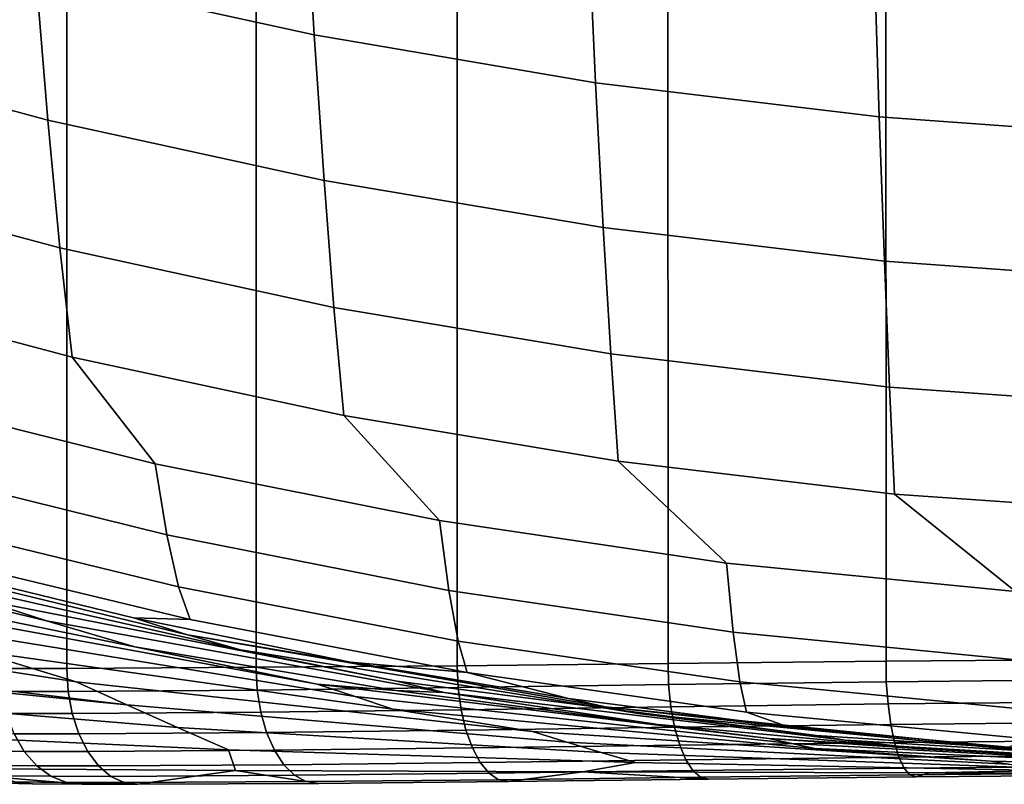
# Model space of a CAD drawing. Header units: metres. Extents: x -109 to 109, y -100 to 76.
# Tile 43 of 256: x -6.17 to -1.92, y -100.2 to -96.9. Entities that reach past the tile are written whole.
import ezdxf

# ---------------------------------------------------------------- set-up
doc = ezdxf.new("R2010")
doc.units = ezdxf.units.M
doc.layers.add('solid_21062310', color=7, linetype='CONTINUOUS')

msp = doc.modelspace()

# ---------------------------------------------------------------- linework, layer by layer
at = {"layer": 'solid_21062310'}
for points in [[(-6.153195, -95.992241, -0.713482), (-6.101803, -96.700539, -2.492219), (-4.900629, -96.964127, -2.397115), (-4.942622, -96.25843, -0.604199)], [(-4.942622, -96.25843, -0.604199), (-4.900629, -96.964127, -2.397115), (-3.686667, -97.169922, -2.322863), (-3.718678, -96.46627, -0.518865)], [(-6.256183, -96.340584, -104.729271), (-5.96797, -96.342316, -104.973251), (-5.967987, -99.697372, -104.971489), (-6.254927, -99.696793, -104.728729)], [(-5.150738, -99.692177, -105.519043), (-5.967987, -99.697372, -104.971489), (-5.96797, -96.342316, -104.973251), (-5.150882, -96.348183, -105.520699)], [(-4.28352, -99.685303, -105.983704), (-5.150738, -99.692177, -105.519043), (-5.150882, -96.348183, -105.520699), (-4.283955, -96.354187, -105.985237)], [(-3.374594, -99.675858, -106.360992), (-4.28352, -99.685303, -105.983704), (-4.283955, -96.354187, -105.985237), (-3.375552, -96.360733, -106.362373)], [(-2.432944, -99.665421, -106.647125), (-3.374594, -99.675858, -106.360992), (-3.375552, -96.360733, -106.362373), (-2.434498, -96.367119, -106.648453)], [(-7.287068, -96.379929, -2.607892), (-7.226097, -97.014343, -4.399934), (-6.049701, -97.331131, -4.300918), (-6.101803, -96.700539, -2.492219)], [(-1.46833, -99.658287, -106.839218), (-2.432944, -99.665421, -106.647125), (-2.434498, -96.367119, -106.648453), (-1.470027, -96.37149, -106.840675)], [(-3.718678, -96.46627, -0.518865), (-3.686667, -97.169922, -2.322863), (-2.463111, -97.317337, -2.269672), (-2.484697, -96.615173, -0.457729)], [(-2.484697, -96.615173, -0.457729), (-2.463111, -97.317337, -2.269672), (-1.233155, -97.40593, -2.237706), (-1.244022, -96.704666, -0.420986)], [(-6.101803, -96.700539, -2.492219), (-6.049701, -97.331131, -4.300918), (-4.858095, -97.591522, -4.219524), (-4.900629, -96.964127, -2.397115)], [(-4.900629, -96.964127, -2.397115), (-4.858095, -97.591522, -4.219524), (-3.65427, -97.794792, -4.155984), (-3.686667, -97.169922, -2.322863)], [(-7.226097, -97.014343, -4.399934), (-7.164699, -97.570343, -6.219157), (-5.997292, -97.882652, -6.136196), (-6.049701, -97.331131, -4.300918)], [(-3.686667, -97.169922, -2.322863), (-3.65427, -97.794792, -4.155984), (-2.441276, -97.940384, -4.110473), (-2.463111, -97.317337, -2.269672)], [(-6.049701, -97.331131, -4.300918), (-5.997292, -97.882652, -6.136196), (-4.815349, -98.13932, -6.068014), (-4.858095, -97.591522, -4.219524)], [(-2.463111, -97.317337, -2.269672), (-2.441276, -97.940384, -4.110473), (-1.222167, -98.027878, -4.083124), (-1.233155, -97.40593, -2.237706)], [(-7.164699, -97.570343, -6.219157), (-7.102937, -98.046745, -8.062105), (-5.944626, -98.353981, -7.994583), (-5.997292, -97.882652, -6.136196)], [(-4.858095, -97.591522, -4.219524), (-4.815349, -98.13932, -6.068014), (-3.621733, -98.339653, -6.014795), (-3.65427, -97.794792, -4.155984)], [(-3.65427, -97.794792, -4.155984), (-3.621733, -98.339653, -6.014795), (-2.419358, -98.483124, -5.97668), (-2.441276, -97.940384, -4.110473)], [(-5.997292, -97.882652, -6.136196), (-5.944626, -98.353981, -7.994583), (-4.772431, -98.606422, -7.939099), (-4.815349, -98.13932, -6.068014)], [(-2.441276, -97.940384, -4.110473), (-2.419358, -98.483124, -5.97668), (-1.211139, -98.569336, -5.953777), (-1.222167, -98.027878, -4.083124)], [(-7.102937, -98.046745, -8.062105), (-6.800171, -98.510452, -9.913396), (-5.58704, -98.81459, -9.860239), (-5.944626, -98.353981, -7.994583)], [(-4.815349, -98.13932, -6.068014), (-4.772431, -98.606422, -7.939099), (-3.589086, -98.803436, -7.895798), (-3.621733, -98.339653, -6.014795)], [(-5.944626, -98.353981, -7.994583), (-5.58704, -98.81459, -9.860239), (-4.359971, -99.058868, -9.817542), (-4.772431, -98.606422, -7.939099)], [(-3.621733, -98.339653, -6.014795), (-3.589086, -98.803436, -7.895798), (-2.397375, -98.944519, -7.86479), (-2.419358, -98.483124, -5.97668)], [(-2.419358, -98.483124, -5.97668), (-2.397375, -98.944519, -7.86479), (-1.200083, -99.029289, -7.846158), (-1.211139, -98.569336, -5.953777)], [(-6.800171, -98.510452, -9.913396), (-6.739664, -98.823387, -11.79641), (-5.536481, -99.12133, -11.75754), (-5.58704, -98.81459, -9.860239)], [(-4.772431, -98.606422, -7.939099), (-4.359971, -99.058868, -9.817542), (-3.122034, -99.242668, -9.785416), (-3.589086, -98.803436, -7.895798)], [(-6.739664, -98.823387, -11.79641), (-6.679162, -99.05397, -13.692354), (-5.485973, -99.345276, -13.667116), (-5.536481, -99.12133, -11.75754)], [(-5.58704, -98.81459, -9.860239), (-5.536481, -99.12133, -11.75754), (-4.319991, -99.360588, -11.726325), (-4.359971, -99.058868, -9.817542)], [(-3.589086, -98.803436, -7.895798), (-3.122034, -99.242668, -9.785416), (-1.876329, -99.365456, -9.763953), (-2.397375, -98.944519, -7.86479)], [(-8.101225, -98.937004, -42.093414), (-7.749702, -99.083344, -50.301701), (-6.055647, -99.492424, -50.301792), (-6.335457, -99.401642, -42.093575)], [(-2.397375, -98.944519, -7.86479), (-1.876329, -99.365456, -9.763953), (-0.625961, -99.426926, -9.753208), (-1.200083, -99.029289, -7.846158)], [(-7.749702, -99.083344, -50.301701), (-6.791582, -99.374992, -58.477444), (-5.673842, -99.604446, -58.477322), (-6.055647, -99.492424, -50.301792)], [(-6.679162, -99.05397, -13.692354), (-6.618644, -99.201691, -15.5976), (-5.435496, -99.485962, -15.585335), (-5.485973, -99.345276, -13.667116)], [(-4.359971, -99.058868, -9.817542), (-4.319991, -99.360588, -11.726325), (-3.093127, -99.540581, -11.702842), (-3.122034, -99.242668, -9.785416)], [(-7.224296, -99.120522, -25.677462), (-5.447798, -99.552177, -25.67729), (-5.679937, -99.478752, -17.47736), (-6.60746, -99.253151, -17.477472)], [(-7.224296, -99.120522, -25.677462), (-6.926114, -99.230675, -33.885475), (-5.21898, -99.61615, -33.885422), (-5.447798, -99.552177, -25.67729)], [(-5.536481, -99.12133, -11.75754), (-5.485973, -99.345276, -13.667116), (-4.280081, -99.579163, -13.646852), (-4.319991, -99.360588, -11.726325)], [(-5.435496, -99.485962, -15.585335), (-6.618644, -99.201691, -15.5976), (-6.60746, -99.253151, -17.477472), (-5.679937, -99.478752, -17.47736)], [(-6.926114, -99.230675, -33.885475), (-6.335457, -99.401642, -42.093575), (-4.544033, -99.752029, -42.093567), (-5.21898, -99.61615, -33.885422)], [(-3.122034, -99.242668, -9.785416), (-3.093127, -99.540581, -11.702842), (-1.858845, -99.660812, -11.687155), (-1.876329, -99.365456, -9.763953)], [(-8.162796, -99.280289, -74.589111), (-7.881843, -99.453468, -79.937241), (-5.927296, -99.754761, -79.984184), (-6.36981, -99.61898, -74.61351)], [(-6.817517, -99.412994, -63.852688), (-4.88766, -99.764381, -63.85231), (-5.673842, -99.604446, -58.477322), (-6.791582, -99.374992, -58.477444)], [(-5.485973, -99.345276, -13.667116), (-5.435496, -99.485962, -15.585335), (-4.240222, -99.714149, -15.575488), (-4.280081, -99.579163, -13.646852)], [(-4.319991, -99.360588, -11.726325), (-4.280081, -99.579163, -13.646852), (-3.064286, -99.755081, -13.631609), (-3.093127, -99.540581, -11.702842)], [(-6.817517, -99.412994, -63.852688), (-6.594344, -99.513878, -69.224335), (-4.724677, -99.817673, -69.221497), (-4.88766, -99.764381, -63.85231)], [(-6.335457, -99.401642, -42.093575), (-6.055647, -99.492424, -50.301792), (-4.340755, -99.800713, -50.301765), (-4.544033, -99.752029, -42.093567)], [(-7.881843, -99.453468, -79.937241), (-7.595549, -99.629356, -85.356606), (-5.708366, -99.854561, -85.373985), (-5.927296, -99.754761, -79.984184)], [(-4.340755, -99.800713, -50.301765), (-6.055647, -99.492424, -50.301792), (-5.673842, -99.604446, -58.477322), (-4.548385, -99.79261, -58.477226)], [(-4.240222, -99.714149, -15.575488), (-5.435496, -99.485962, -15.585335), (-5.679937, -99.478752, -17.47736), (-4.744778, -99.670143, -17.47728)], [(-5.447798, -99.552177, -25.67729), (-4.744778, -99.670143, -17.47728), (-5.679937, -99.478752, -17.47736)], [(-6.594344, -99.513878, -69.224335), (-6.36981, -99.61898, -74.61351), (-4.561258, -99.87294, -74.613052), (-4.724677, -99.817673, -69.221497)], [(-3.093127, -99.540581, -11.702842), (-3.064286, -99.755081, -13.631609), (-1.841407, -99.872581, -13.621428), (-1.858845, -99.660812, -11.687155)], [(-5.447798, -99.552177, -25.67729), (-3.646163, -99.86203, -25.677149), (-3.803327, -99.827065, -17.477207), (-4.744778, -99.670143, -17.47728)], [(-5.447798, -99.552177, -25.67729), (-5.21898, -99.61615, -33.885422), (-3.49113, -99.892815, -33.885334), (-3.646163, -99.86203, -25.677149)], [(-4.280081, -99.579163, -13.646852), (-4.240222, -99.714149, -15.575488), (-3.035497, -99.885757, -15.568084), (-3.064286, -99.755081, -13.631609)], [(-5.708366, -99.854561, -85.373985), (-7.595549, -99.629356, -85.356606), (-7.522601, -99.673744, -86.7332)], [(-6.36981, -99.61898, -74.61351), (-5.927296, -99.754761, -79.984184), (-3.959337, -99.969009, -79.981094), (-4.561258, -99.87294, -74.613052)], [(-4.88766, -99.764381, -63.85231), (-4.548385, -99.79261, -58.477226), (-5.673842, -99.604446, -58.477322)], [(-5.21898, -99.61615, -33.885422), (-4.544033, -99.752029, -42.093567), (-2.734082, -99.986771, -42.093498), (-3.49113, -99.892815, -33.885334)], [(-7.522601, -99.673744, -86.7332), (-7.311614, -99.800529, -90.705994), (-5.489965, -99.952408, -90.745003), (-5.708366, -99.854561, -85.373985)], [(-4.240222, -99.714149, -15.575488), (-4.744778, -99.670143, -17.47728), (-3.803327, -99.827065, -17.477207)], [(-4.280316, -99.779564, -105.975327), (-4.28352, -99.685303, -105.983704), (-3.374594, -99.675858, -106.360992), (-3.373167, -99.766762, -106.352531)], [(-3.373167, -99.766762, -106.352531), (-3.374594, -99.675858, -106.360992), (-2.432944, -99.665421, -106.647125), (-2.433242, -99.754494, -106.638763)], [(-2.433242, -99.754494, -106.638763), (-2.432944, -99.665421, -106.647125), (-1.46833, -99.658287, -106.839218), (-1.469501, -99.744972, -106.831238)], [(-6.248327, -99.795952, -104.721252), (-6.254927, -99.696793, -104.728729), (-5.967987, -99.697372, -104.971489), (-5.962016, -99.795883, -104.963631)], [(-5.146166, -99.790184, -105.510696), (-5.962016, -99.795883, -104.963631), (-5.967987, -99.697372, -104.971489), (-5.150738, -99.692177, -105.519043)], [(-5.146166, -99.790184, -105.510696), (-5.150738, -99.692177, -105.519043), (-4.28352, -99.685303, -105.983704), (-4.280316, -99.779564, -105.975327)], [(-4.240222, -99.714149, -15.575488), (-3.803327, -99.827065, -17.477207), (-2.8569, -99.949318, -17.477142), (-3.035497, -99.885757, -15.568084)], [(-5.927296, -99.754761, -79.984184), (-5.708366, -99.854561, -85.373985), (-3.811092, -100.0149, -85.373672), (-3.959337, -99.969009, -79.981094)], [(-4.544033, -99.752029, -42.093567), (-4.340755, -99.800713, -50.301765), (-2.610804, -100.007118, -50.301697), (-2.734082, -99.986771, -42.093498)], [(-3.373167, -99.766762, -106.352531), (-2.433242, -99.754494, -106.638763), (-2.425648, -99.850327, -106.61235), (-3.362736, -99.862465, -106.326599)], [(-3.064286, -99.755081, -13.631609), (-3.035497, -99.885757, -15.568084), (-1.824007, -100.000366, -15.563138), (-1.841407, -99.872581, -13.621428)], [(-2.433242, -99.754494, -106.638763), (-1.469501, -99.744972, -106.831238), (-1.464889, -99.840912, -106.804512), (-2.425648, -99.850327, -106.61235)], [(-7.311614, -99.800529, -90.705994), (-7.024973, -99.967659, -96.085495), (-5.270814, -100.047585, -96.134453), (-5.489965, -99.952408, -90.745003)], [(-6.228244, -99.891144, -104.699738), (-6.248327, -99.795952, -104.721252), (-5.962016, -99.795883, -104.963631), (-5.944452, -99.891167, -104.940132)], [(-5.962016, -99.795883, -104.963631), (-5.146166, -99.790184, -105.510696), (-5.130706, -99.88559, -105.486221), (-5.944452, -99.891167, -104.940132)], [(-5.146166, -99.790184, -105.510696), (-4.280316, -99.779564, -105.975327), (-4.267248, -99.875114, -105.950043), (-5.130706, -99.88559, -105.486221)], [(-4.88766, -99.764381, -63.85231), (-2.939673, -99.999062, -63.852127), (-3.416725, -99.93924, -58.47715), (-4.548385, -99.79261, -58.477226)], [(-4.88766, -99.764381, -63.85231), (-4.724677, -99.817673, -69.221497), (-2.840214, -100.020256, -69.21891), (-2.939673, -99.999062, -63.852127)], [(-4.340755, -99.800713, -50.301765), (-4.548385, -99.79261, -58.477226), (-3.416725, -99.93924, -58.47715)], [(-4.340755, -99.800713, -50.301765), (-3.416725, -99.93924, -58.47715), (-2.2804, -100.044113, -58.477093), (-2.610804, -100.007118, -50.301697)], [(-4.280316, -99.779564, -105.975327), (-3.373167, -99.766762, -106.352531), (-3.362736, -99.862465, -106.326599), (-4.267248, -99.875114, -105.950043)], [(-4.724677, -99.817673, -69.221497), (-4.561258, -99.87294, -74.613052), (-2.741064, -100.042053, -74.612862), (-2.840214, -100.020256, -69.21891)], [(-3.646163, -99.86203, -25.677149), (-2.8569, -99.949318, -17.477142), (-3.803327, -99.827065, -17.477207)], [(-2.425648, -99.850327, -106.61235), (-1.464889, -99.840912, -106.804512), (-1.457603, -99.929565, -106.759491), (-2.413624, -99.938812, -106.568016)], [(-6.195472, -99.978615, -104.665062), (-6.228244, -99.891144, -104.699738), (-5.944452, -99.891167, -104.940132), (-5.915958, -99.978737, -104.901939)], [(-5.944452, -99.891167, -104.940132), (-5.130706, -99.88559, -105.486221), (-5.105834, -99.973351, -105.445984), (-5.915958, -99.978737, -104.901939)], [(-5.708366, -99.854561, -85.373985), (-5.489965, -99.952408, -90.745003), (-3.663175, -100.059807, -90.742096), (-3.811092, -100.0149, -85.373672)], [(-5.130706, -99.88559, -105.486221), (-4.267248, -99.875114, -105.950043), (-4.246367, -99.96312, -105.908104), (-5.105834, -99.973351, -105.445984)], [(-4.561258, -99.87294, -74.613052), (-3.959337, -99.969009, -79.981094), (-1.981611, -100.097183, -79.978271), (-2.741064, -100.042053, -74.612862)], [(-4.267248, -99.875114, -105.950043), (-3.362736, -99.862465, -106.326599), (-3.346158, -99.950722, -106.283295), (-4.246367, -99.96312, -105.908104)], [(-3.646163, -99.86203, -25.677149), (-1.827607, -100.048622, -25.677055), (-1.906721, -100.036743, -17.477095), (-2.8569, -99.949318, -17.477142)], [(-3.646163, -99.86203, -25.677149), (-3.49113, -99.892815, -33.885334), (-1.749211, -100.059448, -33.885258), (-1.827607, -100.048622, -25.677055)], [(-3.362736, -99.862465, -106.326599), (-2.425648, -99.850327, -106.61235), (-2.413624, -99.938812, -106.568016), (-3.346158, -99.950722, -106.283295)], [(-1.824007, -100.000366, -15.563138), (-3.035497, -99.885757, -15.568084), (-2.8569, -99.949318, -17.477142), (-1.906721, -100.036743, -17.477095)], [(-3.49113, -99.892815, -33.885334), (-2.734082, -99.986771, -42.093498), (-0.912667, -100.104568, -42.093445), (-1.749211, -100.059448, -33.885258)], [(-2.413624, -99.938812, -106.568016), (-1.457603, -99.929565, -106.759491), (-1.447933, -100.007408, -106.697952), (-2.397648, -100.016426, -106.507507)], [(-7.024973, -99.967659, -96.085495), (-6.736853, -100.1278, -101.477058), (-5.23979, -100.136765, -101.477051), (-5.270814, -100.047585, -96.134453)], [(-6.195472, -99.978615, -104.665062), (-6.151311, -100.054886, -104.618576), (-6.395337, -100.052574, -104.352585), (-6.4447, -99.976311, -104.393425)], [(-5.915958, -99.978737, -104.901939), (-5.105834, -99.973351, -105.445984), (-5.072542, -100.049988, -105.391594), (-5.877668, -100.055115, -104.850555)], [(-5.489965, -99.952408, -90.745003), (-5.270814, -100.047585, -96.134453), (-3.515403, -100.10347, -96.134338), (-3.663175, -100.059807, -90.742096)], [(-5.105834, -99.973351, -105.445984), (-4.246367, -99.96312, -105.908104), (-4.218505, -100.040085, -105.851181), (-5.072542, -100.049988, -105.391594)], [(-4.246367, -99.96312, -105.908104), (-3.346158, -99.950722, -106.283295), (-3.324092, -100.028023, -106.224327), (-4.218505, -100.040085, -105.851181)], [(-3.959337, -99.969009, -79.981094), (-3.811092, -100.0149, -85.373672), (-1.907051, -100.110725, -85.373566), (-1.981611, -100.097183, -79.978271)], [(-2.939673, -99.999062, -63.852127), (-2.2804, -100.044113, -58.477093), (-3.416725, -99.93924, -58.47715)], [(-3.346158, -99.950722, -106.283295), (-2.413624, -99.938812, -106.568016), (-2.397648, -100.016426, -106.507507), (-3.324092, -100.028023, -106.224327)], [(-6.151311, -100.054886, -104.618576), (-6.195472, -99.978615, -104.665062), (-5.915958, -99.978737, -104.901939), (-5.877668, -100.055115, -104.850555)], [(-3.811092, -100.0149, -85.373672), (-3.663175, -100.059807, -90.742096), (-1.832232, -100.123962, -90.739334), (-1.907051, -100.110725, -85.373566)], [(-3.324092, -100.028023, -106.224327), (-2.397648, -100.016426, -106.507507), (-2.378356, -100.080078, -106.433243), (-3.297415, -100.091301, -106.152054)], [(-2.939673, -99.999062, -63.852127), (-0.981056, -100.116432, -63.852055), (-1.140969, -100.107094, -58.477062), (-2.2804, -100.044113, -58.477093)], [(-2.939673, -99.999062, -63.852127), (-2.840214, -100.020256, -69.21891), (-0.947292, -100.121407, -69.216454), (-0.981056, -100.116432, -63.852055)], [(-2.734082, -99.986771, -42.093498), (-2.610804, -100.007118, -50.301697), (-0.871566, -100.110657, -50.301651), (-0.912667, -100.104568, -42.093445)], [(-0.871566, -100.110657, -50.301651), (-2.610804, -100.007118, -50.301697), (-2.2804, -100.044113, -58.477093), (-1.140969, -100.107094, -58.477062)], [(-2.397648, -100.016426, -106.507507), (-1.447933, -100.007408, -106.697952), (-1.436263, -100.071342, -106.622345), (-2.378356, -100.080078, -106.433243)], [(-6.151311, -100.054886, -104.618576), (-6.097516, -100.116928, -104.562149), (-6.335122, -100.114616, -104.303146), (-6.395337, -100.052574, -104.352585)], [(-6.097516, -100.116928, -104.562149), (-6.151311, -100.054886, -104.618576), (-5.877668, -100.055115, -104.850555), (-5.831103, -100.117264, -104.788033)], [(-5.877668, -100.055115, -104.850555), (-5.072542, -100.049988, -105.391594), (-5.03215, -100.11245, -105.325211), (-5.831103, -100.117264, -104.788033)], [(-3.515403, -100.10347, -96.134338), (-5.270814, -100.047585, -96.134453), (-5.23979, -100.136765, -101.477051), (-3.742716, -100.143494, -101.477051)], [(-5.072542, -100.049988, -105.391594), (-4.218505, -100.040085, -105.851181), (-4.184768, -100.102943, -105.781532), (-5.03215, -100.11245, -105.325211)], [(-4.218505, -100.040085, -105.851181), (-3.324092, -100.028023, -106.224327), (-3.297415, -100.091301, -106.152054), (-4.184768, -100.102943, -105.781532)], [(-3.663175, -100.059807, -90.742096), (-3.515403, -100.10347, -96.134338), (-1.758108, -100.136841, -96.1343), (-1.832232, -100.123962, -90.739334)], [(-2.840214, -100.020256, -69.21891), (-2.741064, -100.042053, -74.612862), (-0.914381, -100.126396, -74.612801), (-0.947292, -100.121407, -69.216454)], [(-2.741064, -100.042053, -74.612862), (-1.981611, -100.097183, -79.978271), (0.000538, -100.139732, -79.975563), (-0.914381, -100.126396, -74.612801)], [(-5.03215, -100.11245, -105.325211), (-4.184768, -100.102943, -105.781532), (-4.146499, -100.1492, -105.701942), (-4.986266, -100.158249, -105.249474)], [(-4.184768, -100.102943, -105.781532), (-3.297415, -100.091301, -106.152054), (-3.267187, -100.138039, -106.069336), (-4.146499, -100.1492, -105.701942)], [(-1.758108, -100.136841, -96.1343), (-3.515403, -100.10347, -96.134338), (-3.742716, -100.143494, -101.477051), (-2.245633, -100.147972, -101.477043)], [(-3.297415, -100.091301, -106.152054), (-2.378356, -100.080078, -106.433243), (-2.356513, -100.127243, -106.348167), (-3.267187, -100.138039, -106.069336)], [(-2.378356, -100.080078, -106.433243), (-1.436263, -100.071342, -106.622345), (-1.423057, -100.118828, -106.535683), (-2.356513, -100.127243, -106.348167)], [(0.000538, -100.139732, -79.975563), (-1.981611, -100.097183, -79.978271), (-1.907051, -100.110725, -85.373566), (-0.000004, -100.142517, -85.373543)], [(-5.903675, -100.196419, -104.353844), (-5.661547, -100.196991, -104.560165), (-5.23979, -100.136765, -101.477051), (-6.736853, -100.1278, -101.477058)], [(-6.115747, -100.194252, -104.122917), (-5.903675, -100.196419, -104.353844), (-6.736853, -100.1278, -101.477058)], [(-6.297098, -100.19043, -103.866966), (-6.115747, -100.194252, -104.122917), (-6.736853, -100.1278, -101.477058)], [(-6.097516, -100.116928, -104.562149), (-6.036223, -100.162277, -104.498009), (-6.266443, -100.159996, -104.247078), (-6.335122, -100.114616, -104.303146)], [(-6.036223, -100.162277, -104.498009), (-6.097516, -100.116928, -104.562149), (-5.831103, -100.117264, -104.788033), (-5.778115, -100.162704, -104.716843)], [(-5.831103, -100.117264, -104.788033), (-5.03215, -100.11245, -105.325211), (-4.986266, -100.158249, -105.249474), (-5.778115, -100.162704, -104.716843)], [(-5.661547, -100.196991, -104.560165), (-4.881067, -100.193306, -105.084846), (-5.23979, -100.136765, -101.477051)], [(-4.881067, -100.193306, -105.084846), (-4.062153, -100.18528, -105.526184), (-3.742716, -100.143494, -101.477051), (-5.23979, -100.136765, -101.477051)], [(-4.146499, -100.1492, -105.701942), (-3.267187, -100.138039, -106.069336), (-3.234612, -100.166382, -105.979469), (-4.105218, -100.177017, -105.615555)], [(-4.062153, -100.18528, -105.526184), (-3.200338, -100.175171, -105.885651), (-3.742716, -100.143494, -101.477051)], [(-3.200338, -100.175171, -105.885651), (-2.303615, -100.165268, -106.160553), (-2.245633, -100.147972, -101.477043), (-3.742716, -100.143494, -101.477051)], [(-3.267187, -100.138039, -106.069336), (-2.356513, -100.127243, -106.348167), (-2.33299, -100.156044, -106.255661), (-3.234612, -100.166382, -105.979469)], [(-2.356513, -100.127243, -106.348167), (-1.423057, -100.118828, -106.535683), (-1.408841, -100.14798, -106.441406), (-2.33299, -100.156044, -106.255661)], [(0.000002, -100.147903, -96.134293), (-1.758108, -100.136841, -96.1343), (-2.245633, -100.147972, -101.477043), (-0.748545, -100.150215, -101.477043)], [(-6.192028, -100.186897, -104.1866), (-6.115747, -100.194252, -104.122917), (-6.297098, -100.19043, -103.866966), (-6.382186, -100.182877, -103.918587)], [(-6.036223, -100.162277, -104.498009), (-5.969865, -100.18914, -104.428703), (-6.192028, -100.186897, -104.1866), (-6.266443, -100.159996, -104.247078)], [(-5.969865, -100.18914, -104.428703), (-5.903675, -100.196419, -104.353844), (-6.115747, -100.194252, -104.122917), (-6.192028, -100.186897, -104.1866)], [(-6.036223, -100.162277, -104.498009), (-5.778115, -100.162704, -104.716843), (-5.72081, -100.189636, -104.639832), (-5.969865, -100.18914, -104.428703)], [(-5.778115, -100.162704, -104.716843), (-4.986266, -100.158249, -105.249474), (-4.936714, -100.18557, -105.167389), (-5.72081, -100.189636, -104.639832)], [(-5.72081, -100.189636, -104.639832), (-4.936714, -100.18557, -105.167389), (-4.881067, -100.193306, -105.084846), (-5.661547, -100.196991, -104.560165)], [(-4.986266, -100.158249, -105.249474), (-4.146499, -100.1492, -105.701942), (-4.105218, -100.177017, -105.615555), (-4.936714, -100.18557, -105.167389)], [(-4.105218, -100.177017, -105.615555), (-4.062153, -100.18528, -105.526184), (-4.881067, -100.193306, -105.084846), (-4.936714, -100.18557, -105.167389)], [(-4.105218, -100.177017, -105.615555), (-3.234612, -100.166382, -105.979469), (-3.200338, -100.175171, -105.885651), (-4.062153, -100.18528, -105.526184)], [(-3.234612, -100.166382, -105.979469), (-2.33299, -100.156044, -106.255661), (-2.303615, -100.165268, -106.160553), (-3.200338, -100.175171, -105.885651)], [(-2.33299, -100.156044, -106.255661), (-1.408841, -100.14798, -106.441406), (-1.391802, -100.1576, -106.343506), (-2.303615, -100.165268, -106.160553)], [(-2.303615, -100.165268, -106.160553), (-1.391802, -100.1576, -106.343506), (-0.748545, -100.150215, -101.477043), (-2.245633, -100.147972, -101.477043)], [(-5.72081, -100.189636, -104.639832), (-5.661547, -100.196991, -104.560165), (-5.903675, -100.196419, -104.353844), (-5.969865, -100.18914, -104.428703)]]:
    msp.add_3dface(points, dxfattribs=at)

doc.saveas('drawing.dxf')
